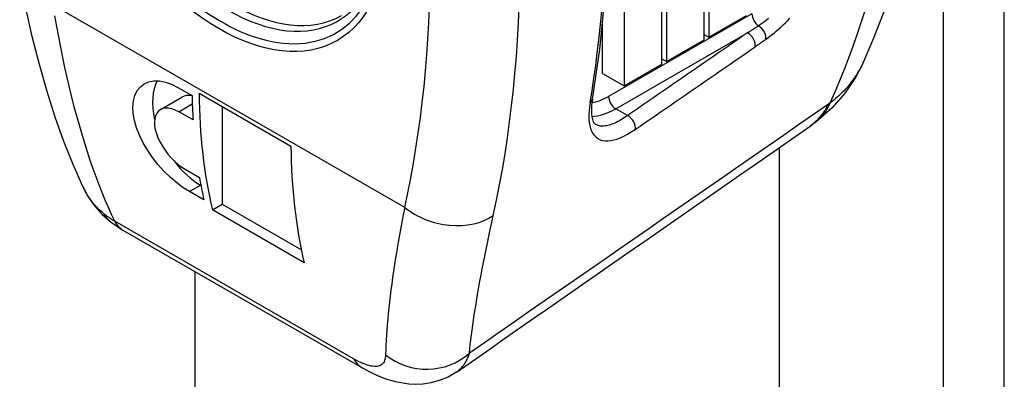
# Model space of a CAD drawing. Header units: inches. Extents: x 50.3 to 59, y 17.7 to 29.7.
# Tile 3 of 10: x 54.272 to 55.228, y 20.309 to 20.658. Entities that reach past the tile are written whole.
import ezdxf

# ---------------------------------------------------------------- set-up
doc = ezdxf.new("R2010")
doc.units = ezdxf.units.IN
doc.header["$MEASUREMENT"] = 0
doc.layers.add('Visible Edges(ANSI)', color=7, linetype='Continuous', lineweight=25)
doc.layers.add('Visible Tangent Edges(ANSI)', color=7, linetype='Continuous', lineweight=25)

msp = doc.modelspace()

# ---------------------------------------------------------------- linework, layer by layer
at = {"layer": 'Visible Edges(ANSI)'}
for p, q in [((54.85858, 20.771), (54.85858, 20.59362)), ((54.93637, 20.63841), (54.93637, 20.76834)), ((54.94094, 20.77097), (54.94094, 20.64105)), ((54.89977, 20.74727), (54.89977, 20.61734)), ((54.89516, 20.61468), (54.89516, 20.74461)), ((54.94094, 20.64105), (54.97753, 20.66212)), ((54.8377, 20.60564), (54.8377, 20.65387)), ((54.93637, 20.64368), (54.94094, 20.64105)), ((54.89977, 20.61734), (54.93637, 20.63841)), ((54.85858, 20.59362), (54.89516, 20.61468)), ((54.89516, 20.62), (54.89977, 20.61734)), ((54.8377, 20.60564), (54.85858, 20.59362)), ((54.42545, 20.59221), (54.43937, 20.5842)), ((54.40872, 20.57068), (54.42946, 20.58263)), ((54.44626, 20.58658), (54.53534, 20.53528)), ((54.46851, 20.57376), (54.46851, 20.4787)), ((54.44026, 20.56057), (54.42634, 20.56858)), ((55.04494, 20.55884), (55.03922, 20.55469)), ((55.00923, 20.53381), (55.00923, 18.03413)), ((54.43264, 20.51266), (54.44656, 20.50465)), ((54.44763, 20.49716), (54.44793, 20.49699)), ((54.45082, 20.48296), (54.4369, 20.49098)), ((54.45909, 20.47327), (54.46851, 20.4787)), ((54.46851, 20.4787), (54.54541, 20.43441)), ((54.54817, 20.42197), (54.45909, 20.47327)), ((54.3608, 20.46122), (54.37257, 20.45336)), ((54.60446, 20.31983), (54.37257, 20.45336))]:
    msp.add_line(p, q, dxfattribs=at)
at = {"layer": 'Visible Edges(ANSI)', "flags": 128}
for points in [[(55.09084, 20.61677), (55.10092, 20.64023), (55.11031, 20.66413), (55.11901, 20.68846), (55.12704, 20.71319), (55.13439, 20.73831), (55.14107, 20.7638), (55.14709, 20.78965), (55.15246, 20.81584), (55.15718, 20.84236), (55.16126, 20.86919), (55.16471, 20.89633), (55.16752, 20.92376), (55.17129, 20.97943), (55.17262, 21.03612), (55.17153, 21.09371), (55.16808, 21.15211), (55.1623, 21.21121), (55.15423, 21.27091), (55.14391, 21.33111), (55.13138, 21.3917), (55.11668, 21.45255), (55.09985, 21.51357)], [(54.82786, 20.58065), (54.83491, 20.62901), (54.83995, 20.6788), (54.84298, 20.72993), (54.84399, 20.7823), (54.84298, 20.8358), (54.83996, 20.89034), (54.83493, 20.9458), (54.8279, 21.0021)], [(54.33321, 20.496), (54.32388, 20.51718), (54.31502, 20.53965), (54.3066, 20.56338), (54.29863, 20.58837), (54.29116, 20.61448), (54.28423, 20.64156), (54.27786, 20.66953), (54.27206, 20.69828)], [(55.09084, 20.61677), (55.08319, 20.60193), (55.07315, 20.58696), (55.0604, 20.57234), (55.04494, 20.55884)], [(54.4369, 20.49098), (54.43083, 20.49482), (54.42454, 20.49951), (54.41821, 20.50494), (54.41206, 20.51099), (54.40628, 20.51744), (54.40102, 20.52408), (54.39626, 20.531), (54.39194, 20.53828), (54.38826, 20.5457), (54.38537, 20.55307), (54.38332, 20.56019), (54.38214, 20.56684), (54.38182, 20.5731), (54.38236, 20.57903), (54.38378, 20.58441), (54.38609, 20.58904), (54.38916, 20.5928), (54.39285, 20.59562), (54.39716, 20.59751), (54.40213, 20.59848), (54.40762, 20.59844), (54.41347, 20.59732), (54.41948, 20.5952), (54.42545, 20.59221)], [(54.82786, 20.58065), (54.82711, 20.57505), (54.82684, 20.57005), (54.82701, 20.56576), (54.82756, 20.56229), (54.82835, 20.55967), (54.82925, 20.5579), (54.83094, 20.55621)], [(54.42634, 20.56858), (54.42305, 20.57024), (54.41976, 20.57142), (54.41658, 20.57207), (54.41362, 20.57213), (54.41095, 20.57164), (54.40864, 20.57064), (54.40668, 20.56913), (54.40506, 20.56711), (54.40384, 20.5646), (54.4031, 20.56166), (54.40282, 20.55841), (54.40301, 20.55496), (54.40364, 20.55129), (54.40473, 20.54734), (54.40628, 20.54324), (54.40825, 20.53909), (54.41056, 20.53502), (54.41312, 20.53115), (54.41595, 20.52742), (54.41907, 20.52381), (54.42241, 20.52043), (54.42585, 20.5174), (54.4293, 20.51479), (54.43264, 20.51266)], [(54.33321, 20.496), (54.33833, 20.48643), (54.34465, 20.47731), (54.35216, 20.46882), (54.3608, 20.46122)], [(54.69619, 20.31596), (54.68778, 20.31099), (54.67923, 20.30744), (54.67098, 20.30522), (54.66324, 20.30408), (54.65613, 20.30379), (54.64967, 20.30408), (54.63842, 20.30588), (54.62882, 20.30859), (54.62019, 20.3119), (54.61214, 20.31566), (54.60446, 20.31983)]]:
    msp.add_lwpolyline(points, dxfattribs=at)
at = {"layer": 'Visible Edges(ANSI)'}
for centre, major_axis, ratio, start_param, end_param in [((54.44763, 20.55107), (-0.03291, 0.05715), 0.578093, 0.340595, 1.081734), ((54.44763, 20.55107), (-0.01817, 0.03156), 0.578093, 5.826244, 6.283185), ((54.89873, 20.85918), (-0.32425, -0.56307), 0.578093, 5.515547, 5.561036), ((54.90569, 20.85518), (0.32425, 0.56307), 0.578093, 2.361835, 2.591266), ((-717.74528, 399.28891), (-1002.85332, 12.33631), 0.582636, 2.457156, 2.457692), ((54.99478, 20.80388), (-0.32425, -0.56307), 0.578093, 5.503427, 5.732859), ((54.44763, 20.55107), (0.03291, -0.05715), 0.578093, 4.916461, 5.499721), ((54.89873, 20.85918), (-0.32425, -0.56307), 0.578093, 5.674025, 5.72041)]:
    msp.add_ellipse(centre, major_axis=major_axis, ratio=ratio, start_param=start_param, end_param=end_param, dxfattribs=at)
at = {"layer": 'Visible Tangent Edges(ANSI)'}
for p, q in [((55.22759, 18.17755), (55.22759, 24.58058)), ((55.1682, 20.93147), (55.1682, 18.16338)), ((54.64573, 20.47572), (54.30459, 20.67217)), ((54.98269, 20.66367), (54.8435, 20.58351)), ((54.85046, 20.57145), (54.97839, 20.64513)), ((54.42634, 20.56858), (54.43956, 20.5762)), ((54.86198, 20.56482), (54.85046, 20.57145)), ((54.4369, 20.49098), (54.44763, 20.49716)), ((54.59613, 20.32872), (54.36423, 20.46226)), ((54.44213, 20.4133), (54.44213, 17.82647))]:
    msp.add_line(p, q, dxfattribs=at)
at = {"layer": 'Visible Tangent Edges(ANSI)', "flags": 128}
for points in [[(54.36423, 20.46226), (54.36116, 20.46887), (54.35811, 20.47571), (54.35509, 20.48277), (54.35211, 20.49005), (54.34917, 20.49753), (54.34627, 20.50522), (54.34341, 20.51312), (54.34061, 20.5212), (54.33786, 20.52948), (54.33516, 20.53794), (54.33253, 20.54657), (54.32995, 20.55537), (54.32744, 20.56434), (54.325, 20.57347), (54.32262, 20.58274), (54.32032, 20.59217), (54.31808, 20.60173), (54.31592, 20.61143), (54.31384, 20.62126), (54.31183, 20.63121), (54.3099, 20.64129), (54.30805, 20.65147), (54.30628, 20.66177)], [(54.99889, 20.65908), (54.99694, 20.6575), (54.99498, 20.65599), (54.99303, 20.65456), (54.99109, 20.6532), (54.98915, 20.65192)], [(54.99598, 20.63873), (54.99808, 20.64023), (55.00019, 20.64181), (55.00232, 20.64346), (55.00446, 20.6452), (55.00661, 20.64701), (55.00876, 20.6489), (55.01093, 20.65086), (55.01309, 20.65289), (55.01526, 20.65499), (55.01742, 20.65715), (55.01957, 20.65936)], [(54.98915, 20.65192), (54.9887, 20.65164), (54.98825, 20.65135), (54.9878, 20.65107), (54.98735, 20.65079), (54.98691, 20.6505), (54.98646, 20.65022), (54.98601, 20.64994), (54.98556, 20.64965), (54.98511, 20.64937), (54.98466, 20.64909), (54.98422, 20.6488), (54.98377, 20.64852), (54.98332, 20.64824), (54.98287, 20.64795), (54.98242, 20.64767), (54.98198, 20.64739), (54.98153, 20.6471), (54.98108, 20.64682), (54.98063, 20.64654), (54.98018, 20.64626), (54.97974, 20.64597), (54.97929, 20.64569), (54.97884, 20.64541), (54.97839, 20.64513)], [(54.97839, 20.64513), (54.97354, 20.64178), (54.96869, 20.63843), (54.96384, 20.63509), (54.95899, 20.63174), (54.95414, 20.6284), (54.94929, 20.62505), (54.94444, 20.6217), (54.93959, 20.61836), (54.93474, 20.61501), (54.92989, 20.61166), (54.92504, 20.60832), (54.92019, 20.60497), (54.91534, 20.60163), (54.91049, 20.59828), (54.90564, 20.59493), (54.90079, 20.59159), (54.89594, 20.58824), (54.89109, 20.58489), (54.88623, 20.58155), (54.88138, 20.5782), (54.87653, 20.57486), (54.87168, 20.57151), (54.86683, 20.56816), (54.86198, 20.56482)], [(54.86932, 20.55134), (54.87417, 20.55468), (54.87902, 20.55803), (54.88388, 20.56138), (54.88873, 20.56472), (54.89358, 20.56807), (54.89843, 20.57141), (54.90328, 20.57476), (54.90813, 20.5781), (54.91298, 20.58145), (54.91783, 20.58479), (54.92268, 20.58814), (54.92753, 20.59148), (54.93238, 20.59483), (54.93723, 20.59818), (54.94208, 20.60152), (54.94693, 20.60487), (54.95178, 20.60821), (54.95663, 20.61156), (54.96148, 20.6149), (54.96633, 20.61825), (54.97118, 20.62159), (54.97603, 20.62494), (54.98088, 20.62828), (54.98573, 20.63163)], [(54.98573, 20.63163), (54.98616, 20.63192), (54.98658, 20.63222), (54.98701, 20.63251), (54.98744, 20.63281), (54.98786, 20.6331), (54.98829, 20.6334), (54.98872, 20.63369), (54.98914, 20.63399), (54.98957, 20.63429), (54.99, 20.63458), (54.99043, 20.63488), (54.99085, 20.63517), (54.99128, 20.63547), (54.99171, 20.63577), (54.99213, 20.63606), (54.99256, 20.63636), (54.99299, 20.63665), (54.99342, 20.63695), (54.99384, 20.63725), (54.99427, 20.63755), (54.9947, 20.63784), (54.99513, 20.63814), (54.99555, 20.63844), (54.99598, 20.63873)], [(55.09077, 20.61676), (55.08988, 20.61485), (55.08894, 20.61296), (55.08797, 20.61108), (55.08696, 20.60922), (55.08591, 20.60738), (55.08482, 20.60556), (55.08369, 20.60376), (55.08252, 20.60199), (55.08131, 20.60023), (55.08006, 20.5985), (55.07877, 20.5968), (55.07745, 20.59511), (55.07609, 20.59346), (55.07469, 20.59183), (55.07325, 20.59023), (55.07178, 20.58866), (55.07027, 20.58712), (55.06872, 20.58561), (55.06713, 20.58412), (55.06551, 20.58267), (55.06386, 20.58126), (55.06216, 20.57987), (55.06043, 20.57853), (55.05867, 20.57721)], [(55.05682, 20.57587), (55.04231, 20.5658), (55.0278, 20.55573), (55.01329, 20.54565), (54.99878, 20.53558), (54.98427, 20.52551), (54.96976, 20.51544), (54.95525, 20.50537), (54.94074, 20.4953), (54.92622, 20.48523), (54.91171, 20.47516), (54.8972, 20.46509), (54.88268, 20.45502), (54.86817, 20.44495), (54.85365, 20.43488), (54.83913, 20.42481), (54.82462, 20.41474), (54.8101, 20.40467), (54.79558, 20.3946), (54.78106, 20.38453), (54.76655, 20.37446), (54.75203, 20.3644), (54.73751, 20.35433), (54.72299, 20.34426), (54.70847, 20.33419)], [(54.82559, 20.5773), (54.82497, 20.57304), (54.82458, 20.56898), (54.82442, 20.56512), (54.82449, 20.56151), (54.8248, 20.55815), (54.82533, 20.55505), (54.8261, 20.55222), (54.82709, 20.54967), (54.82831, 20.54741), (54.82975, 20.54545), (54.83141, 20.5438), (54.83327, 20.54246), (54.83535, 20.54143), (54.83762, 20.54072), (54.84008, 20.54034), (54.84274, 20.54028), (54.84558, 20.54056), (54.84857, 20.54116), (54.85172, 20.54209), (54.85501, 20.54332), (54.85843, 20.54487), (54.86196, 20.54673), (54.8656, 20.54889), (54.86932, 20.55134)], [(55.05867, 20.57721), (55.05859, 20.57715), (55.05851, 20.57709), (55.05844, 20.57703), (55.05836, 20.57698), (55.05828, 20.57692), (55.0582, 20.57686), (55.05812, 20.5768), (55.05805, 20.57674), (55.05797, 20.57669), (55.05789, 20.57663), (55.05781, 20.57657), (55.05774, 20.57652), (55.05766, 20.57646), (55.05758, 20.57641), (55.05751, 20.57635), (55.05743, 20.5763), (55.05735, 20.57624), (55.05728, 20.57619), (55.0572, 20.57613), (55.05712, 20.57608), (55.05705, 20.57603), (55.05697, 20.57597), (55.0569, 20.57592), (55.05682, 20.57587)], [(54.86198, 20.56482), (54.86035, 20.56369), (54.85873, 20.56262), (54.85714, 20.56162), (54.85557, 20.56068), (54.85402, 20.55981), (54.8525, 20.559), (54.85101, 20.55825), (54.84954, 20.55758), (54.84811, 20.55697), (54.8467, 20.55643), (54.84533, 20.55595), (54.84399, 20.55555), (54.84268, 20.55521), (54.84141, 20.55495), (54.84018, 20.55476), (54.83898, 20.55463), (54.83783, 20.55458), (54.83671, 20.5546), (54.83564, 20.55469), (54.83461, 20.55486), (54.83363, 20.55509), (54.83269, 20.55539), (54.83179, 20.55577), (54.83094, 20.55621)], [(54.3538, 20.46948), (54.35273, 20.47036), (54.35168, 20.47127), (54.35064, 20.47219), (54.34961, 20.47314), (54.34861, 20.47411), (54.34762, 20.4751), (54.34665, 20.47611), (54.34569, 20.47714), (54.34476, 20.47819), (54.34384, 20.47926), (54.34295, 20.48035), (54.34207, 20.48145), (54.34121, 20.48258), (54.34038, 20.48372), (54.33956, 20.48488), (54.33877, 20.48606), (54.338, 20.48725), (54.33725, 20.48845), (54.33652, 20.48967), (54.33581, 20.49091), (54.33513, 20.49216), (54.33447, 20.49343), (54.33383, 20.49471), (54.33321, 20.49601)], [(54.36423, 20.46226), (54.36377, 20.46254), (54.3633, 20.46282), (54.36284, 20.4631), (54.36239, 20.46338), (54.36193, 20.46367), (54.36148, 20.46396), (54.36103, 20.46425), (54.36058, 20.46454), (54.36013, 20.46484), (54.35969, 20.46513), (54.35925, 20.46543), (54.35882, 20.46573), (54.35838, 20.46604), (54.35795, 20.46634), (54.35752, 20.46665), (54.3571, 20.46696), (54.35667, 20.46727), (54.35625, 20.46758), (54.35584, 20.46789), (54.35542, 20.46821), (54.35501, 20.46852), (54.35461, 20.46884), (54.3542, 20.46916), (54.3538, 20.46948)], [(54.64573, 20.47572), (54.64429, 20.46841), (54.64292, 20.4612), (54.64159, 20.45411), (54.64033, 20.44712), (54.63913, 20.44024), (54.63798, 20.43348), (54.63689, 20.42684), (54.63586, 20.42031), (54.63489, 20.4139), (54.63397, 20.40762), (54.63311, 20.40146), (54.63231, 20.39542), (54.63157, 20.3895), (54.63089, 20.38371), (54.63026, 20.37803), (54.62968, 20.37248), (54.62917, 20.36704), (54.62871, 20.36174), (54.6283, 20.35655), (54.62795, 20.35149), (54.62766, 20.34656), (54.62743, 20.34176), (54.62725, 20.33708), (54.62713, 20.33253)], [(54.70847, 20.33419), (54.7089, 20.33842), (54.70938, 20.34277), (54.7099, 20.34724), (54.71048, 20.35183), (54.7111, 20.35654), (54.71176, 20.36137), (54.71247, 20.36632), (54.71323, 20.37138), (54.71404, 20.37656), (54.71489, 20.38186), (54.71578, 20.38726), (54.71673, 20.39279), (54.71772, 20.39843), (54.71875, 20.40418), (54.71984, 20.41005), (54.72097, 20.41603), (54.72215, 20.42213), (54.72337, 20.42834), (54.72464, 20.43466), (54.72596, 20.44109), (54.72732, 20.44763), (54.72873, 20.45427), (54.73019, 20.46101), (54.73169, 20.46785)], [(54.69619, 20.31596), (54.69691, 20.31648), (54.69762, 20.31702), (54.6983, 20.31758), (54.69897, 20.31817), (54.69962, 20.31878), (54.70026, 20.3194), (54.70087, 20.32005), (54.70147, 20.32072), (54.70205, 20.32142), (54.7026, 20.32213), (54.70315, 20.32286), (54.70367, 20.32361), (54.70417, 20.32439), (54.70466, 20.32518), (54.70512, 20.32599), (54.70557, 20.32683), (54.706, 20.32768), (54.70641, 20.32855), (54.7068, 20.32944), (54.70717, 20.33035), (54.70753, 20.33128), (54.70786, 20.33223), (54.70817, 20.3332), (54.70847, 20.33419)], [(54.62713, 20.33253), (54.62704, 20.33095), (54.62685, 20.32948), (54.62655, 20.32812), (54.62615, 20.32687), (54.62564, 20.32575), (54.62502, 20.32474), (54.6243, 20.32386), (54.62348, 20.3231), (54.62254, 20.32246), (54.6215, 20.32196), (54.62035, 20.32158), (54.61908, 20.32133), (54.61772, 20.32121), (54.61624, 20.32123), (54.61467, 20.32137), (54.61299, 20.32165), (54.61121, 20.32207), (54.60932, 20.32262), (54.60734, 20.32331), (54.60527, 20.32413), (54.6031, 20.32508), (54.60084, 20.32617), (54.59852, 20.32738), (54.59613, 20.32872)]]:
    msp.add_lwpolyline(points, dxfattribs=at)
at = {"layer": 'Visible Tangent Edges(ANSI)'}
for centre, major_axis, ratio, start_param, end_param in [((54.12502, 21.56254), (0.71333, -1.23872), 0.578093, 0.394209, 1.180455), ((54.4743, 20.8418), (-0.10655, 0.18503), 0.578093, 5.51725, 10.190713), ((54.46777, 20.83804), (0.11116, -0.19303), 0.578093, 2.354261, 7.070517), ((54.47922, 20.84464), (0.10511, -0.18253), 0.578093, 3.141593, 6.283185), ((53.7107, 21.32395), (-0.73891, 1.28314), 0.578093, 3.705559, 4.15229), ((53.80273, 21.37695), (0.73323, -1.27328), 0.578093, 0.611083, 0.963581), ((53.6653, 21.29781), (0.70955, -1.23216), 0.578093, 0.563966, 1.010698), ((54.98965, 20.65966), (-0.00491, 0.00853), 0.578093, 0.787332, 2.285808), ((54.98865, 20.64419), (0.00562, -0.00808), 0.623133, 0.494116, 2.234413), ((54.97839, 20.63708), (-0.00559, 0.0081), 0.627648, 3.638421, 5.450547), ((54.8435, 20.63984), (-0.03438, -0.05971), 0.578093, 0.44624, 0.783464), ((54.85046, 20.5795), (-0.00491, 0.00853), 0.578093, 0.787332, 2.358128), ((54.81816, 20.58229), (0.0097, -0.00164), 0.668302, 5.689735, 6.283185), ((54.96778, 20.65727), (0.07143, -0.10258), 0.630027, 0, 0.343861), ((54.96963, 20.65861), (0.0753, -0.09977), 0.558409, 0, 0.3211), ((54.85046, 20.63583), (-0.03929, -0.06823), 0.578093, 0.353332, 0.783464), ((54.86198, 20.55677), (-0.00559, 0.0081), 0.627617, 3.641139, 5.450583), ((54.39691, 20.50795), (-0.03611, -0.04673), 0.655504, 6.005968, 6.283185), ((54.68749, 20.49977), (-0.05766, 0.01277), 0.689611, 0.924422, 2.582485), ((54.40204, 20.50454), (-0.02947, -0.05118), 0.578093, 5.934693, 6.283185), ((54.66617, 20.37213), (-0.05887, 0.00466), 0.906061, 0.919469, 2.441275), ((54.63393, 20.371), (-0.02947, -0.05118), 0.578093, 5.934693, 6.283185)]:
    msp.add_ellipse(centre, major_axis=major_axis, ratio=ratio, start_param=start_param, end_param=end_param, dxfattribs=at)
msp.add_ellipse((54.46573, 20.83687), major_axis=(0.11463, -0.19906), ratio=0.578093, dxfattribs=at)

doc.saveas('drawing.dxf')
